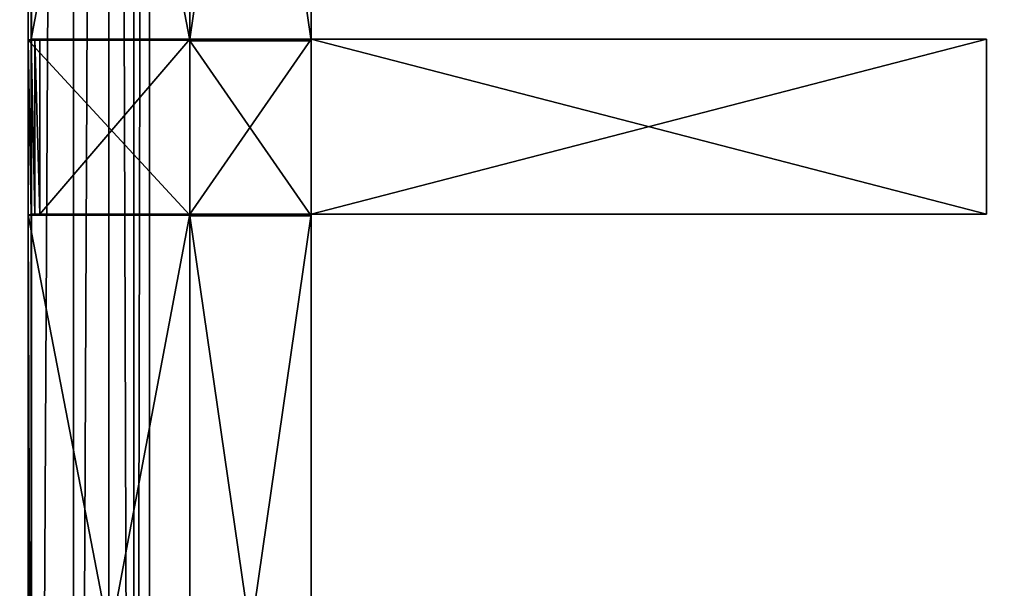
# Model space of a CAD drawing. Extents: x 0 to 35.8, y 0 to 27.5.
# Tile 224 of 256: x 23.5 to 25.8, y 10.5 to 11.8. Entities that reach past the tile are written whole.
import ezdxf

# ---------------------------------------------------------------- set-up
doc = ezdxf.new("R2010")
doc.units = 0
doc.header["$MEASUREMENT"] = 0
doc.layers.get('0').update_dxf_attribs({"color": 13, "linetype": 'CONTINUOUS'})
doc.layers.add('GRATE_-_3', color=250, linetype='CONTINUOUS')
doc.layers.add('RGM8058UC_-_BODY', color=252, linetype='CONTINUOUS')

# ---------------------------------------------------------------- blocks, each defined once
blk = doc.blocks.new('RGM8658UC_TRADECAD_V06_DXF')
at = {"layer": 'GRATE_-_3', "color": 0}
for p, q in [((23.5674, 13.6955, 7.2783), (23.5674, 11.7374, 7.2783)), ((23.5674, 13.6955, 7.2783), (23.5674, 11.7374, 7.2783)), ((23.5745, 11.7395, 7.5334), (23.5745, 13.6955, 7.5334)), ((23.5745, 11.7395, 7.5334), (23.5745, 13.6955, 7.5334)), ((23.9442, 13.6955, 7.5334), (23.9442, 11.7395, 7.5334)), ((23.9442, 13.6955, 7.0614), (23.9442, 11.7356, 7.0614)), ((23.9442, 13.6955, 7.2783), (23.9442, 11.7374, 7.2783)), ((23.9442, 13.6955, 7.0614), (23.9442, 11.7356, 7.0614)), ((23.9442, 13.6955, 7.5334), (23.9442, 11.7395, 7.5334)), ((23.9442, 13.6955, 7.2783), (23.9442, 11.7374, 7.2783)), ((24.2275, 11.7356, 7.0614), (24.2275, 13.6955, 7.0614)), ((24.2275, 13.6955, 7.5334), (24.2275, 11.7395, 7.5334)), ((24.2275, 11.7356, 7.0614), (24.2275, 13.6955, 7.0614)), ((24.2275, 13.6955, 7.5334), (24.2275, 11.7395, 7.5334)), ((23.5745, 11.7395, 7.5334), (23.5674, 11.7374, 7.2783)), ((23.5745, 11.7395, 7.5334), (23.5674, 11.7374, 7.2783)), ((23.5674, 11.7374, 7.2783), (23.9442, 11.7374, 7.2783)), ((23.5674, 11.7374, 7.2783), (23.9442, 11.7374, 7.2783)), ((23.5674, 11.7374, 7.2783), (23.5674, 11.3285, 7.2783)), ((23.5674, 11.7374, 7.2783), (23.5674, 11.3285, 7.2783)), ((23.9442, 11.7395, 7.5334), (23.5745, 11.7395, 7.5334)), ((23.5745, 11.7395, 7.5334), (23.5826, 11.7395, 7.8865)), ((23.5745, 11.3307, 7.5334), (23.5745, 11.7395, 7.5334)), ((23.5745, 11.7395, 7.5334), (23.5826, 11.7395, 7.8865)), ((23.9442, 11.7395, 7.5334), (23.5745, 11.7395, 7.5334)), ((23.5745, 11.3307, 7.5334), (23.5745, 11.7395, 7.5334)), ((23.5826, 11.3307, 7.8865), (23.5826, 11.7395, 7.8865)), ((23.5826, 11.7395, 7.8865), (23.5946, 11.7395, 8.2709)), ((23.5826, 11.3307, 7.8865), (23.5826, 11.7395, 7.8865)), ((23.5826, 11.7395, 7.8865), (23.5946, 11.7395, 8.2709)), ((23.5826, 11.7395, 7.8865), (23.9442, 11.7395, 7.8865)), ((23.5826, 11.7395, 7.8865), (23.9442, 11.7395, 7.8865)), ((23.5946, 11.7395, 8.2709), (23.5946, 11.3307, 8.2709)), ((23.5946, 11.7395, 8.2709), (23.9442, 11.7395, 8.2709)), ((23.5946, 11.7395, 8.2709), (23.5946, 11.3307, 8.2709)), ((23.5946, 11.7395, 8.2709), (23.9442, 11.7395, 8.2709)), ((23.9442, 11.3307, 8.2709), (23.9442, 11.7395, 8.2709)), ((23.9442, 11.7395, 8.2709), (24.2275, 11.7395, 8.2709)), ((23.9442, 11.7395, 8.2709), (24.2275, 11.7395, 8.2709)), ((23.9442, 11.7395, 8.2709), (23.9442, 11.7395, 7.8865)), ((23.9442, 11.7395, 7.8865), (24.2275, 11.7395, 7.8865)), ((23.9442, 11.7395, 7.8865), (24.2275, 11.7395, 7.8865)), ((23.9442, 11.7395, 7.8865), (23.9442, 11.7395, 7.5334)), ((23.9442, 11.7395, 7.5334), (24.2275, 11.7395, 7.5334)), ((23.9442, 11.3307, 8.2709), (23.9442, 11.7395, 8.2709)), ((23.9442, 11.7395, 7.5334), (24.2275, 11.7395, 7.5334)), ((23.9442, 11.7395, 8.2709), (23.9442, 11.7395, 7.8865)), ((23.9442, 11.7395, 7.8865), (23.9442, 11.7395, 7.5334)), ((23.9442, 11.7356, 7.0614), (23.9442, 11.7374, 7.2783)), ((23.9442, 11.7374, 7.2783), (23.9442, 11.3285, 7.2783)), ((23.9442, 11.7356, 7.0614), (23.9442, 11.7374, 7.2783)), ((23.9442, 11.7374, 7.2783), (23.9442, 11.3285, 7.2783)), ((23.9442, 11.7356, 7.0614), (24.2275, 11.7356, 7.0614)), ((23.9442, 11.7356, 7.0614), (24.2275, 11.7356, 7.0614)), ((23.9442, 11.7356, 7.0614), (23.9442, 11.3266, 7.0614)), ((23.9442, 11.7356, 7.0614), (23.9442, 11.3266, 7.0614)), ((24.2275, 11.7395, 8.2709), (24.2275, 11.3307, 8.2709)), ((24.2275, 11.7395, 8.2709), (24.2275, 11.3307, 8.2709)), ((24.2275, 11.7395, 8.2709), (25.8044, 11.7395, 8.2709)), ((24.2275, 11.7395, 7.8865), (24.2275, 11.3307, 7.8865)), ((25.8044, 11.7395, 7.972), (24.2275, 11.7395, 7.8865)), ((24.2275, 11.3307, 7.5334), (24.2275, 11.7395, 7.5334)), ((24.2275, 11.7395, 7.5334), (24.2275, 11.7356, 7.0614)), ((24.2275, 11.7395, 7.8865), (24.2275, 11.7395, 8.2709)), ((25.8044, 11.7395, 7.972), (24.2275, 11.7395, 7.8865)), ((24.2275, 11.7395, 8.2709), (25.8044, 11.7395, 8.2709)), ((24.2275, 11.7395, 7.8865), (24.2275, 11.7395, 8.2709)), ((24.2275, 11.3307, 7.5334), (24.2275, 11.7395, 7.5334)), ((24.2275, 11.7395, 7.8865), (24.2275, 11.3307, 7.8865)), ((24.2275, 11.7395, 7.8865), (24.2275, 11.7395, 7.5334)), ((24.2275, 11.7395, 7.8865), (24.2275, 11.7395, 7.5334)), ((24.2275, 11.7395, 7.5334), (24.2275, 11.7356, 7.0614)), ((24.2275, 11.7356, 7.0614), (24.2275, 11.3266, 7.0614)), ((24.2275, 11.7356, 7.0614), (24.2275, 11.3266, 7.0614)), ((25.8044, 11.7395, 8.2709), (25.8044, 11.3307, 8.2709)), ((25.8044, 11.3307, 7.972), (25.8044, 11.7395, 7.972)), ((25.8044, 11.7395, 7.972), (25.8044, 11.7395, 8.2709)), ((25.8044, 11.3307, 7.972), (25.8044, 11.7395, 7.972)), ((25.8044, 11.7395, 8.2709), (25.8044, 11.3307, 8.2709)), ((25.8044, 11.7395, 7.972), (25.8044, 11.7395, 8.2709)), ((23.5674, 11.3285, 7.2783), (23.5745, 11.3307, 7.5334)), ((23.5674, 11.3285, 7.2783), (23.5745, 11.3307, 7.5334)), ((23.9442, 11.3285, 7.2783), (23.5674, 11.3285, 7.2783)), ((23.5674, 11.3285, 7.2783), (23.5674, 9.3711, 7.2783)), ((23.9442, 11.3285, 7.2783), (23.5674, 11.3285, 7.2783)), ((23.5674, 11.3285, 7.2783), (23.5674, 9.3711, 7.2783)), ((23.5745, 9.3711, 7.5334), (23.5745, 11.3307, 7.5334)), ((23.5745, 11.3307, 7.5334), (23.9442, 11.3307, 7.5334)), ((23.5826, 11.3307, 7.8865), (23.5745, 11.3307, 7.5334)), ((23.5745, 9.3711, 7.5334), (23.5745, 11.3307, 7.5334)), ((23.5745, 11.3307, 7.5334), (23.9442, 11.3307, 7.5334)), ((23.5826, 11.3307, 7.8865), (23.5745, 11.3307, 7.5334)), ((23.5946, 11.3307, 8.2709), (23.5826, 11.3307, 7.8865)), ((23.9442, 11.3307, 7.8865), (23.5826, 11.3307, 7.8865)), ((23.5946, 11.3307, 8.2709), (23.5826, 11.3307, 7.8865)), ((23.9442, 11.3307, 7.8865), (23.5826, 11.3307, 7.8865)), ((23.9442, 11.3307, 8.2709), (23.5946, 11.3307, 8.2709)), ((23.9442, 11.3307, 8.2709), (23.5946, 11.3307, 8.2709)), ((24.2275, 11.3307, 8.2709), (23.9442, 11.3307, 8.2709)), ((23.9442, 11.3307, 7.5334), (23.9442, 9.3711, 7.5334)), ((24.2275, 11.3307, 7.8865), (23.9442, 11.3307, 7.8865)), ((23.9442, 11.3307, 7.8865), (23.9442, 11.3307, 8.2709)), ((24.2275, 11.3307, 8.2709), (23.9442, 11.3307, 8.2709)), ((24.2275, 11.3307, 7.5334), (23.9442, 11.3307, 7.5334)), ((23.9442, 11.3307, 7.5334), (23.9442, 11.3307, 7.8865)), ((24.2275, 11.3307, 7.8865), (23.9442, 11.3307, 7.8865)), ((23.9442, 11.3307, 7.5334), (23.9442, 9.3711, 7.5334)), ((24.2275, 11.3307, 7.5334), (23.9442, 11.3307, 7.5334)), ((23.9442, 11.3307, 7.8865), (23.9442, 11.3307, 8.2709)), ((23.9442, 11.3307, 7.5334), (23.9442, 11.3307, 7.8865)), ((23.9442, 9.3711, 7.2783), (23.9442, 11.3285, 7.2783)), ((23.9442, 11.3266, 7.0614), (23.9442, 11.3285, 7.2783)), ((23.9442, 9.3711, 7.2783), (23.9442, 11.3285, 7.2783)), ((23.9442, 11.3266, 7.0614), (23.9442, 11.3285, 7.2783)), ((24.2275, 11.3266, 7.0614), (23.9442, 11.3266, 7.0614)), ((23.9442, 11.3266, 7.0614), (23.9442, 9.3711, 7.0614)), ((24.2275, 11.3266, 7.0614), (23.9442, 11.3266, 7.0614)), ((23.9442, 11.3266, 7.0614), (23.9442, 9.3711, 7.0614)), ((25.8044, 11.3307, 8.2709), (24.2275, 11.3307, 8.2709)), ((24.2275, 11.3307, 7.8865), (25.8044, 11.3307, 7.972)), ((24.2275, 9.3711, 7.5334), (24.2275, 11.3307, 7.5334)), ((24.2275, 11.3307, 7.5334), (24.2275, 11.3266, 7.0614)), ((24.2275, 11.3307, 7.5334), (24.2275, 11.3266, 7.0614)), ((24.2275, 11.3307, 7.5334), (24.2275, 11.3307, 7.8865)), ((24.2275, 11.3307, 8.2709), (24.2275, 11.3307, 7.8865)), ((24.2275, 11.3307, 7.5334), (24.2275, 11.3307, 7.8865)), ((24.2275, 9.3711, 7.5334), (24.2275, 11.3307, 7.5334)), ((24.2275, 11.3307, 7.8865), (25.8044, 11.3307, 7.972)), ((24.2275, 11.3307, 8.2709), (24.2275, 11.3307, 7.8865)), ((25.8044, 11.3307, 8.2709), (24.2275, 11.3307, 8.2709)), ((24.2275, 9.3711, 7.0614), (24.2275, 11.3266, 7.0614)), ((24.2275, 9.3711, 7.0614), (24.2275, 11.3266, 7.0614)), ((25.8044, 11.3307, 7.972), (25.8044, 11.3307, 8.2709)), ((25.8044, 11.3307, 7.972), (25.8044, 11.3307, 8.2709))]:
    blk.add_line(p, q, dxfattribs=at)
at = {"layer": 'RGM8058UC_-_BODY', "color": 0}
for p, q in [((23.5753, 24.0972), (23.5753, 3.6756)), ((23.5753, 24.0972), (23.5753, 3.6756)), ((23.5753, 4.6756, 6.2416), (23.5753, 23.0972, 6.2416)), ((23.5753, 4.6756, 6.2416), (23.5753, 23.0972, 6.2416)), ((23.6727, 4.6756, 6.2194), (23.6727, 23.0972, 6.2194)), ((23.6727, 4.6756, 6.2194), (23.6727, 23.0972, 6.2194)), ((23.7558, 4.6756, 6.156), (23.7558, 23.0972, 6.156)), ((23.7558, 4.6756, 6.156), (23.7558, 23.0972, 6.156)), ((23.8136, 4.6756, 6.0601), (23.8136, 23.0972, 6.0601)), ((23.8136, 4.6756, 6.0601), (23.8136, 23.0972, 6.0601)), ((23.8503, 4.6756, 6.032), (23.8503, 23.0972, 6.032)), ((23.8503, 4.6756, 6.032), (23.8503, 23.0972, 6.032))]:
    blk.add_line(p, q, dxfattribs=at)
at = {"layer": 'GRATE_-_3', "color": 250}
mesh = blk.add_polyface(dxfattribs=at)
corners = [(23.9442, 11.7374, 7.2783), (23.5674, 13.6955, 7.2783), (23.5674, 11.7374, 7.2783), (23.9442, 13.6955, 7.2783)]
mesh.append_faces([[corners[k] for k in face] for face in [(0, 1, 2), (1, 0, 3)]], dxfattribs={"vtx0": -1, "color": 250})
mesh = blk.add_polyface(dxfattribs=at)
corners = [(23.5674, 13.6955, 7.2783), (23.5745, 11.7395, 7.5334), (23.5674, 11.7374, 7.2783), (23.5745, 13.6955, 7.5334)]
mesh.append_faces([[corners[k] for k in face] for face in [(0, 1, 2), (1, 0, 3)]], dxfattribs={"vtx0": -1, "color": 250})
mesh = blk.add_polyface(dxfattribs=at)
corners = [(23.9442, 13.6955, 7.5334), (23.5745, 11.7395, 7.5334), (23.5745, 13.6955, 7.5334), (23.9442, 11.7395, 7.5334)]
mesh.append_faces([[corners[k] for k in face] for face in [(0, 1, 2), (1, 0, 3)]], dxfattribs={"vtx0": -1, "color": 250})
mesh = blk.add_polyface(dxfattribs=at)
corners = [(24.2275, 11.7356, 7.0614), (23.9442, 13.6955, 7.0614), (23.9442, 11.7356, 7.0614), (24.2275, 13.6955, 7.0614)]
mesh.append_faces([[corners[k] for k in face] for face in [(0, 1, 2), (1, 0, 3)]], dxfattribs={"vtx0": -1, "color": 250})
mesh = blk.add_polyface(dxfattribs=at)
corners = [(23.9442, 13.6955, 7.0614), (23.9442, 11.7374, 7.2783), (23.9442, 11.7356, 7.0614), (23.9442, 13.6955, 7.2783)]
mesh.append_faces([[corners[k] for k in face] for face in [(0, 1, 2), (1, 0, 3)]], dxfattribs={"vtx0": -1, "color": 250})
mesh = blk.add_polyface(dxfattribs=at)
corners = [(24.2275, 13.6955, 7.5334), (23.9442, 11.7395, 7.5334), (23.9442, 13.6955, 7.5334), (24.2275, 11.7395, 7.5334)]
mesh.append_faces([[corners[k] for k in face] for face in [(0, 1, 2), (1, 0, 3)]], dxfattribs={"vtx0": -1, "color": 250})
mesh = blk.add_polyface(dxfattribs=at)
corners = [(24.2275, 11.7395, 7.5334), (24.2275, 13.6955, 7.0614), (24.2275, 11.7356, 7.0614), (24.2275, 13.6955, 7.5334)]
mesh.append_faces([[corners[k] for k in face] for face in [(0, 1, 2), (1, 0, 3)]], dxfattribs={"vtx0": -1, "color": 250})
mesh = blk.add_polyface(dxfattribs=at)
corners = [(23.5674, 11.7374, 7.2783), (23.5745, 11.3307, 7.5334), (23.5674, 11.3285, 7.2783), (23.5745, 11.7395, 7.5334)]
mesh.append_faces([[corners[k] for k in face] for face in [(0, 1, 2), (1, 0, 3)]], dxfattribs={"vtx0": -1, "color": 250})
mesh = blk.add_polyface(dxfattribs=at)
corners = [(23.9442, 11.3285, 7.2783), (23.5674, 11.7374, 7.2783), (23.5674, 11.3285, 7.2783), (23.9442, 11.7374, 7.2783)]
mesh.append_faces([[corners[k] for k in face] for face in [(0, 1, 2), (1, 0, 3)]], dxfattribs={"vtx0": -1, "color": 250})
mesh = blk.add_polyface(dxfattribs=at)
corners = [(23.5745, 11.7395, 7.5334), (23.5826, 11.3307, 7.8865), (23.5745, 11.3307, 7.5334), (23.5826, 11.7395, 7.8865)]
mesh.append_faces([[corners[k] for k in face] for face in [(0, 1, 2), (1, 0, 3)]], dxfattribs={"vtx0": -1, "color": 250})
mesh = blk.add_polyface(dxfattribs=at)
corners = [(23.9442, 11.7395, 7.8865), (23.5745, 11.7395, 7.5334), (23.9442, 11.7395, 7.5334), (23.5826, 11.7395, 7.8865)]
mesh.append_faces([[corners[k] for k in face] for face in [(0, 1, 2), (1, 0, 3)]], dxfattribs={"vtx0": -1, "color": 250})
mesh = blk.add_polyface(dxfattribs=at)
corners = [(23.5826, 11.7395, 7.8865), (23.5946, 11.3307, 8.2709), (23.5826, 11.3307, 7.8865), (23.5946, 11.7395, 8.2709)]
mesh.append_faces([[corners[k] for k in face] for face in [(0, 1, 2), (1, 0, 3)]], dxfattribs={"vtx0": -1, "color": 250})
mesh = blk.add_polyface(dxfattribs=at)
corners = [(23.9442, 11.7395, 8.2709), (23.5826, 11.7395, 7.8865), (23.9442, 11.7395, 7.8865), (23.5946, 11.7395, 8.2709)]
mesh.append_faces([[corners[k] for k in face] for face in [(0, 1, 2), (1, 0, 3)]], dxfattribs={"vtx0": -1, "color": 250})
mesh = blk.add_polyface(dxfattribs=at)
corners = [(23.9442, 11.7395, 8.2709), (23.5946, 11.3307, 8.2709), (23.5946, 11.7395, 8.2709), (23.9442, 11.3307, 8.2709)]
mesh.append_faces([[corners[k] for k in face] for face in [(0, 1, 2), (1, 0, 3)]], dxfattribs={"vtx0": -1, "color": 250})
mesh = blk.add_polyface(dxfattribs=at)
corners = [(24.2275, 11.7395, 8.2709), (23.9442, 11.3307, 8.2709), (23.9442, 11.7395, 8.2709), (24.2275, 11.3307, 8.2709)]
mesh.append_faces([[corners[k] for k in face] for face in [(0, 1, 2), (1, 0, 3)]], dxfattribs={"vtx0": -1, "color": 250})
mesh = blk.add_polyface(dxfattribs=at)
corners = [(24.2275, 11.7395, 8.2709), (23.9442, 11.7395, 7.8865), (24.2275, 11.7395, 7.8865), (23.9442, 11.7395, 8.2709)]
mesh.append_faces([[corners[k] for k in face] for face in [(0, 1, 2), (1, 0, 3)]], dxfattribs={"vtx0": -1, "color": 250})
mesh = blk.add_polyface(dxfattribs=at)
corners = [(24.2275, 11.7395, 7.8865), (23.9442, 11.7395, 7.5334), (24.2275, 11.7395, 7.5334), (23.9442, 11.7395, 7.8865)]
mesh.append_faces([[corners[k] for k in face] for face in [(0, 1, 2), (1, 0, 3)]], dxfattribs={"vtx0": -1, "color": 250})
mesh = blk.add_polyface(dxfattribs=at)
corners = [(23.9442, 11.7356, 7.0614), (23.9442, 11.3285, 7.2783), (23.9442, 11.3266, 7.0614), (23.9442, 11.7374, 7.2783)]
mesh.append_faces([[corners[k] for k in face] for face in [(0, 1, 2), (1, 0, 3)]], dxfattribs={"vtx0": -1, "color": 250})
mesh = blk.add_polyface(dxfattribs=at)
corners = [(24.2275, 11.3266, 7.0614), (23.9442, 11.7356, 7.0614), (23.9442, 11.3266, 7.0614), (24.2275, 11.7356, 7.0614)]
mesh.append_faces([[corners[k] for k in face] for face in [(0, 1, 2), (1, 0, 3)]], dxfattribs={"vtx0": -1, "color": 250})
mesh = blk.add_polyface(dxfattribs=at)
corners = [(25.8044, 11.7395, 8.2709), (24.2275, 11.3307, 8.2709), (24.2275, 11.7395, 8.2709), (25.8044, 11.3307, 8.2709)]
mesh.append_faces([[corners[k] for k in face] for face in [(0, 1, 2), (1, 0, 3)]], dxfattribs={"vtx0": -1, "color": 250})
mesh = blk.add_polyface(dxfattribs=at)
corners = [(25.8044, 11.3307, 7.972), (24.2275, 11.7395, 7.8865), (24.2275, 11.3307, 7.8865), (25.8044, 11.7395, 7.972)]
mesh.append_faces([[corners[k] for k in face] for face in [(0, 1, 2), (1, 0, 3)]], dxfattribs={"vtx0": -1, "color": 250})
mesh = blk.add_polyface(dxfattribs=at)
corners = [(24.2275, 11.3307, 7.5334), (24.2275, 11.7356, 7.0614), (24.2275, 11.3266, 7.0614), (24.2275, 11.7395, 7.5334)]
mesh.append_faces([[corners[k] for k in face] for face in [(0, 1, 2), (1, 0, 3)]], dxfattribs={"vtx0": -1, "color": 250})
mesh = blk.add_polyface(dxfattribs=at)
corners = [(25.8044, 11.7395, 7.972), (24.2275, 11.7395, 8.2709), (24.2275, 11.7395, 7.8865), (25.8044, 11.7395, 8.2709)]
mesh.append_faces([[corners[k] for k in face] for face in [(0, 1, 2), (1, 0, 3)]], dxfattribs={"vtx0": -1, "color": 250})
mesh = blk.add_polyface(dxfattribs=at)
corners = [(24.2275, 11.7395, 7.8865), (24.2275, 11.3307, 7.5334), (24.2275, 11.3307, 7.8865), (24.2275, 11.7395, 7.5334)]
mesh.append_faces([[corners[k] for k in face] for face in [(0, 1, 2), (1, 0, 3)]], dxfattribs={"vtx0": -1, "color": 250})
mesh = blk.add_polyface(dxfattribs=at)
corners = [(25.8044, 11.7395, 8.2709), (25.8044, 11.3307, 7.972), (25.8044, 11.3307, 8.2709), (25.8044, 11.7395, 7.972)]
mesh.append_faces([[corners[k] for k in face] for face in [(0, 1, 2), (1, 0, 3)]], dxfattribs={"vtx0": -1, "color": 250})
mesh = blk.add_polyface(dxfattribs=at)
corners = [(23.5674, 11.3285, 7.2783), (23.5745, 9.3711, 7.5334), (23.5674, 9.3711, 7.2783), (23.5745, 11.3307, 7.5334)]
mesh.append_faces([[corners[k] for k in face] for face in [(0, 1, 2), (1, 0, 3)]], dxfattribs={"vtx0": -1, "color": 250})
mesh = blk.add_polyface(dxfattribs=at)
corners = [(23.9442, 9.3711, 7.2783), (23.5674, 11.3285, 7.2783), (23.5674, 9.3711, 7.2783), (23.9442, 11.3285, 7.2783)]
mesh.append_faces([[corners[k] for k in face] for face in [(0, 1, 2), (1, 0, 3)]], dxfattribs={"vtx0": -1, "color": 250})
mesh = blk.add_polyface(dxfattribs=at)
corners = [(23.9442, 11.3307, 7.5334), (23.5745, 9.3711, 7.5334), (23.5745, 11.3307, 7.5334), (23.9442, 9.3711, 7.5334)]
mesh.append_faces([[corners[k] for k in face] for face in [(0, 1, 2), (1, 0, 3)]], dxfattribs={"vtx0": -1, "color": 250})
mesh = blk.add_polyface(dxfattribs=at)
corners = [(23.5826, 11.3307, 7.8865), (23.9442, 11.3307, 7.5334), (23.5745, 11.3307, 7.5334), (23.9442, 11.3307, 7.8865)]
mesh.append_faces([[corners[k] for k in face] for face in [(0, 1, 2), (1, 0, 3)]], dxfattribs={"vtx0": -1, "color": 250})
mesh = blk.add_polyface(dxfattribs=at)
corners = [(23.5946, 11.3307, 8.2709), (23.9442, 11.3307, 7.8865), (23.5826, 11.3307, 7.8865), (23.9442, 11.3307, 8.2709)]
mesh.append_faces([[corners[k] for k in face] for face in [(0, 1, 2), (1, 0, 3)]], dxfattribs={"vtx0": -1, "color": 250})
mesh = blk.add_polyface(dxfattribs=at)
corners = [(23.9442, 11.3307, 8.2709), (24.2275, 11.3307, 7.8865), (23.9442, 11.3307, 7.8865), (24.2275, 11.3307, 8.2709)]
mesh.append_faces([[corners[k] for k in face] for face in [(0, 1, 2), (1, 0, 3)]], dxfattribs={"vtx0": -1, "color": 250})
mesh = blk.add_polyface(dxfattribs=at)
corners = [(23.9442, 11.3307, 7.8865), (24.2275, 11.3307, 7.5334), (23.9442, 11.3307, 7.5334), (24.2275, 11.3307, 7.8865)]
mesh.append_faces([[corners[k] for k in face] for face in [(0, 1, 2), (1, 0, 3)]], dxfattribs={"vtx0": -1, "color": 250})
mesh = blk.add_polyface(dxfattribs=at)
corners = [(24.2275, 11.3307, 7.5334), (23.9442, 9.3711, 7.5334), (23.9442, 11.3307, 7.5334), (24.2275, 9.3711, 7.5334)]
mesh.append_faces([[corners[k] for k in face] for face in [(0, 1, 2), (1, 0, 3)]], dxfattribs={"vtx0": -1, "color": 250})
mesh = blk.add_polyface(dxfattribs=at)
corners = [(23.9442, 11.3266, 7.0614), (23.9442, 9.3711, 7.2783), (23.9442, 9.3711, 7.0614), (23.9442, 11.3285, 7.2783)]
mesh.append_faces([[corners[k] for k in face] for face in [(0, 1, 2), (1, 0, 3)]], dxfattribs={"vtx0": -1, "color": 250})
mesh = blk.add_polyface(dxfattribs=at)
corners = [(24.2275, 9.3711, 7.0614), (23.9442, 11.3266, 7.0614), (23.9442, 9.3711, 7.0614), (24.2275, 11.3266, 7.0614)]
mesh.append_faces([[corners[k] for k in face] for face in [(0, 1, 2), (1, 0, 3)]], dxfattribs={"vtx0": -1, "color": 250})
mesh = blk.add_polyface(dxfattribs=at)
corners = [(24.2275, 11.3307, 7.5334), (24.2275, 9.3711, 7.0614), (24.2275, 9.3711, 7.5334), (24.2275, 11.3266, 7.0614)]
mesh.append_faces([[corners[k] for k in face] for face in [(0, 1, 2), (1, 0, 3)]], dxfattribs={"vtx0": -1, "color": 250})
mesh = blk.add_polyface(dxfattribs=at)
corners = [(24.2275, 11.3307, 8.2709), (25.8044, 11.3307, 7.972), (24.2275, 11.3307, 7.8865), (25.8044, 11.3307, 8.2709)]
mesh.append_faces([[corners[k] for k in face] for face in [(0, 1, 2), (1, 0, 3)]], dxfattribs={"vtx0": -1, "color": 250})
at = {"layer": 'RGM8058UC_-_BODY', "color": 252}
mesh = blk.add_polyface(dxfattribs=at)
corners = [(23.5753, 3.6756), (12.2007, 24.0972), (12.2007, 3.6756), (23.5753, 24.0972)]
mesh.append_faces([[corners[k] for k in face] for face in [(0, 1, 2), (1, 0, 3)]], dxfattribs={"vtx0": -1, "color": 252})
mesh = blk.add_polyface(dxfattribs=at)
corners = [(34.9324, 3.6756), (23.5753, 24.0972), (23.5753, 3.6756), (34.9324, 24.0972)]
mesh.append_faces([[corners[k] for k in face] for face in [(0, 1, 2), (1, 0, 3)]], dxfattribs={"vtx0": -1, "color": 252})
mesh = blk.add_polyface(dxfattribs=at)
corners = [(23.5753, 23.0972, 6.2416), (23.4778, 4.6756, 6.2194), (23.4778, 23.0972, 6.2194), (23.5753, 4.6756, 6.2416)]
mesh.append_faces([[corners[k] for k in face] for face in [(0, 1, 2), (1, 0, 3)]], dxfattribs={"vtx0": -1, "color": 252})
mesh = blk.add_polyface(dxfattribs=at)
corners = [(23.6727, 23.0972, 6.2194), (23.5753, 4.6756, 6.2416), (23.5753, 23.0972, 6.2416), (23.6727, 4.6756, 6.2194)]
mesh.append_faces([[corners[k] for k in face] for face in [(0, 1, 2), (1, 0, 3)]], dxfattribs={"vtx0": -1, "color": 252})
mesh = blk.add_polyface(dxfattribs=at)
corners = [(23.7558, 23.0972, 6.156), (23.6727, 4.6756, 6.2194), (23.6727, 23.0972, 6.2194), (23.7558, 4.6756, 6.156)]
mesh.append_faces([[corners[k] for k in face] for face in [(0, 1, 2), (1, 0, 3)]], dxfattribs={"vtx0": -1, "color": 252})
mesh = blk.add_polyface(dxfattribs=at)
corners = [(23.7558, 23.0972, 6.156), (23.8136, 4.6756, 6.0601), (23.7558, 4.6756, 6.156), (23.8136, 23.0972, 6.0601)]
mesh.append_faces([[corners[k] for k in face] for face in [(0, 1, 2), (1, 0, 3)]], dxfattribs={"vtx0": -1, "color": 252})
mesh = blk.add_polyface(dxfattribs=at)
corners = [(23.8503, 23.0972, 6.032), (23.8136, 4.6756, 6.0601), (23.8136, 23.0972, 6.0601), (23.8503, 4.6756, 6.032)]
mesh.append_faces([[corners[k] for k in face] for face in [(0, 1, 2), (1, 0, 3)]], dxfattribs={"vtx0": -1, "color": 252})
mesh = blk.add_polyface(dxfattribs=at)
corners = [(33.9324, 23.0972, 6.032), (23.8503, 4.6756, 6.032), (23.8503, 23.0972, 6.032), (33.9324, 4.6756, 6.032)]
mesh.append_faces([[corners[k] for k in face] for face in [(0, 1, 2), (1, 0, 3)]], dxfattribs={"vtx0": -1, "color": 252})

msp = doc.modelspace()

# ---------------------------------------------------------------- block references
at = {"color": 0}
msp.add_blockref('RGM8658UC_TRADECAD_V06_DXF', (0, 0), dxfattribs=at)

doc.saveas('drawing.dxf')
